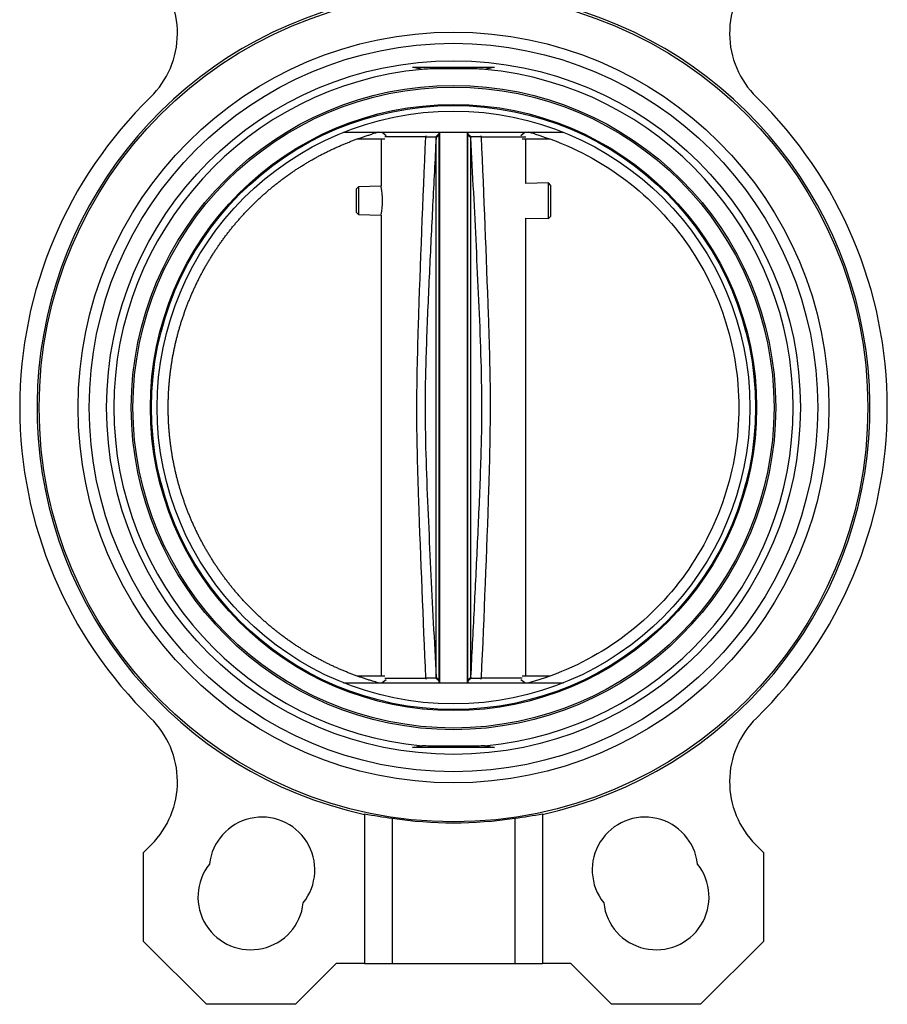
# Model space of a CAD drawing. Header units: millimetres. Extents: x 408 to 1448, y 79 to 1009.
# Tile 3 of 22: x 714 to 870, y 317 to 495. Entities that reach past the tile are written whole.
import ezdxf

# ---------------------------------------------------------------- set-up
doc = ezdxf.new("R2010")
doc.units = ezdxf.units.MM

msp = doc.modelspace()

# ---------------------------------------------------------------- linework, layer by layer
at = {"color": 7, "linetype": 'Continuous', "lineweight": 25}
for p, q in [((799.14, 485.95), (784.44, 485.95)), ((772.02, 474.3), (811.55, 474.3)), ((774.5, 473.1), (779.42, 473.1)), ((778.79, 473.1), (778.79, 464.58)), ((778.97, 474.3), (779.68, 473.73)), ((786.81, 473.45), (779.42, 473.45)), ((789.19, 473.79), (788.66, 473.31)), ((789.18, 474.2), (789.14, 473.97)), ((789.14, 473.97), (789.19, 473.79)), ((789.29, 474.2), (789.29, 375.4)), ((794.29, 375.4), (794.29, 474.2)), ((794.39, 473.79), (794.44, 473.97)), ((794.92, 473.31), (794.39, 473.79)), ((794.44, 473.97), (794.4, 474.2)), ((794.96, 473.48), (794.44, 473.97)), ((794.92, 473.31), (794.96, 473.48)), ((803.9, 473.73), (804.6, 474.3)), ((804.16, 473.1), (809.07, 473.1)), ((804.79, 465.1), (804.79, 473.1)), ((774.73, 464.5), (774.29, 464.05)), ((774.29, 464.05), (774.29, 459.93)), ((778.79, 464.58), (774.73, 464.5)), ((774.73, 464.5), (774.73, 461.99)), ((808.85, 465.18), (804.79, 465.1)), ((809.29, 464.75), (808.85, 465.18)), ((808.85, 461.99), (808.85, 465.18)), ((809.29, 461.99), (809.29, 464.75)), ((774.73, 461.99), (774.73, 459.48)), ((808.85, 458.8), (808.85, 461.99)), ((809.29, 459.23), (809.29, 461.99)), ((774.29, 459.93), (774.73, 459.48)), ((774.73, 459.48), (778.79, 459.4)), ((778.79, 459.4), (778.79, 376.5)), ((804.79, 458.88), (808.85, 458.8)), ((804.79, 376.5), (804.79, 458.88)), ((808.85, 458.8), (809.29, 459.23)), ((779.42, 376.5), (774.5, 376.5)), ((779.68, 375.86), (778.97, 375.3)), ((779.42, 376.15), (786.81, 376.15)), ((789.14, 375.63), (788.62, 376.11)), ((788.66, 376.29), (789.19, 375.81)), ((789.19, 375.81), (789.14, 375.63)), ((789.14, 375.63), (789.18, 375.4)), ((794.39, 375.81), (794.92, 376.29)), ((794.44, 375.63), (794.39, 375.81)), ((794.4, 375.4), (794.44, 375.63)), ((794.44, 375.63), (794.96, 376.11)), ((804.6, 375.3), (803.9, 375.86)), ((809.07, 376.5), (804.16, 376.5)), ((772.02, 375.3), (811.55, 375.3)), ((799.14, 363.65), (784.44, 363.65)), ((775.79, 351.77), (775.79, 324.8)), ((780.79, 350.94), (780.79, 324.8)), ((802.79, 350.94), (802.79, 324.8)), ((807.79, 351.77), (807.79, 324.8)), ((736.07, 344.8), (737.46, 346.2)), ((846.11, 346.2), (847.51, 344.8)), ((736.07, 328.8), (736.07, 344.8)), ((847.51, 344.8), (847.51, 328.8)), ((747.38, 317.49), (736.07, 328.8)), ((847.51, 328.8), (836.19, 317.49)), ((770.69, 324.8), (763.38, 317.49)), ((775.79, 324.8), (770.69, 324.8)), ((775.79, 324.8), (780.79, 324.8)), ((780.79, 324.8), (802.79, 324.8)), ((802.79, 324.8), (807.79, 324.8)), ((812.89, 324.8), (807.79, 324.8)), ((820.19, 317.49), (812.89, 324.8)), ((763.38, 317.49), (747.38, 317.49)), ((836.19, 317.49), (820.19, 317.49))]:
    msp.add_line(p, q, dxfattribs=at)
at = {"color": 8, "linetype": 'Continuous', "lineweight": 25}
for p, q in [((786.81, 473.45), (786.92, 473.72)), ((796.66, 473.72), (796.76, 473.45)), ((786.92, 375.88), (786.81, 376.15)), ((796.76, 376.15), (796.66, 375.88))]:
    msp.add_line(p, q, dxfattribs=at)
at = {"color": 7, "linetype": 'Continuous', "lineweight": 25}
for radius in [74.5, 67.5, 65.5, 62.37, 57.93, 57.63, 54.5, 54.3, 53.3]:
    msp.add_circle((791.79, 424.8), radius, dxfattribs=at)
for centre, radius, start, end in [((726.15, 492.09), 16, 314.2893, 45), ((857.43, 492.09), 16, 135, 225.7107), ((791.79, 424.8), 74.88, 106.0063, 257.6629), ((791.79, 424.8), 74.88, 282.3371, 74.0032), ((791.79, 424.8), 61.07, 95.3052, 264.6948), ((791.79, 424.8), 61.07, 275.3052, 84.6948), ((791.79, 424.8), 78, 134.2893, 225.7107), ((791.79, 424.8), 78, 314.2893, 45.7107), ((765.92, 461.99), 13.11, 349.0085, 10.8419), ((726.15, 357.51), 16, 315, 45.7107), ((857.43, 357.51), 16, 134.2893, 225), ((757.35, 341.65), 9.5, 321.4596, 173.5404), ((791.79, 424.8), 74.67, 261.5292, 278.4708), ((826.23, 341.65), 9.5, 6.4596, 218.5404), ((755.34, 336.8), 9.5, 141.4596, 353.5404), ((828.24, 336.8), 9.5, 186.4596, 38.5404)]:
    msp.add_arc(centre, radius, start, end, dxfattribs=at)
for centre, start_param, end_param in [((790.49, 424.8), 4.513791, 4.581833), ((793.09, 424.8), 4.842945, 4.910987)]:
    msp.add_ellipse(centre, major_axis=(74.51, 0), ratio=0.999848, start_param=start_param, end_param=end_param, dxfattribs=at)
for points in [[(786.14, 485.6), (785.57, 485.7), (785, 485.82), (784.44, 485.95)], [(799.14, 485.95), (798.57, 485.82), (798.01, 485.7), (797.44, 485.6)], [(788.66, 376.29), (788.66, 377.19), (788.66, 378.99), (788.66, 383.19), (788.66, 388.36), (788.66, 394.48), (788.66, 401.36), (788.66, 408.83), (788.66, 416.71), (788.66, 424.8), (788.66, 432.88), (788.66, 440.77), (788.66, 448.24), (788.66, 455.12), (788.66, 461.24), (788.66, 466.4), (788.66, 470.6), (788.66, 472.41), (788.66, 473.31)], [(789.19, 375.81), (789.19, 376.72), (789.19, 378.54), (789.19, 382.78), (789.19, 388), (789.19, 394.18), (789.19, 401.12), (789.19, 408.67), (789.19, 416.63), (789.19, 424.8), (789.19, 432.96), (789.19, 440.92), (789.19, 448.47), (789.19, 455.42), (789.19, 461.6), (789.19, 466.81), (789.19, 471.05), (789.19, 472.88), (789.19, 473.79)], [(794.39, 375.81), (794.39, 376.72), (794.39, 378.54), (794.39, 382.78), (794.39, 388), (794.39, 394.18), (794.39, 401.12), (794.39, 408.67), (794.39, 416.63), (794.39, 424.8), (794.39, 432.96), (794.39, 440.92), (794.39, 448.47), (794.39, 455.42), (794.39, 461.6), (794.39, 466.81), (794.39, 471.05), (794.39, 472.88), (794.39, 473.79)], [(794.92, 376.29), (794.92, 377.19), (794.92, 378.99), (794.92, 383.19), (794.92, 388.36), (794.92, 394.48), (794.92, 401.36), (794.92, 408.83), (794.92, 416.71), (794.92, 424.8), (794.92, 432.88), (794.92, 440.77), (794.92, 448.24), (794.92, 455.12), (794.92, 461.24), (794.92, 466.4), (794.92, 470.6), (794.92, 472.41), (794.92, 473.31)], [(796.76, 473.45), (797.9, 473.45), (800.18, 473.45), (802.74, 473.45), (804.46, 473.45), (804.68, 473.45), (804.79, 473.45)], [(806.33, 375.6), (806.01, 375.5), (805.68, 375.4), (805.35, 375.3)], [(784.44, 363.65), (785, 363.78), (785.57, 363.89), (786.14, 363.99)], [(797.44, 363.99), (798.01, 363.89), (798.57, 363.78), (799.14, 363.65)]]:
    msp.add_open_spline(points, degree=3, dxfattribs=at)
for points, knots in [([(797.44, 485.6), (796.98, 485.65), (796.52, 485.66), (795.58, 485.69), (795.11, 485.69), (794.16, 485.7), (793.69, 485.7), (792.74, 485.7), (792.26, 485.7), (790.84, 485.7), (789.89, 485.7), (788.47, 485.69), (788, 485.69), (787.06, 485.66), (786.6, 485.65), (786.14, 485.6)], [0, 0, 0, 0, 0.125, 0.125, 0.25, 0.25, 0.375, 0.375, 0.5, 0.5, 0.75, 0.75, 0.875, 0.875, 1, 1, 1, 1]), ([(740.49, 424.8), (740.49, 425.03), (740.49, 425.48), (740.51, 426.17), (740.53, 426.86), (740.56, 427.54), (740.6, 428.23), (740.65, 428.91), (740.71, 429.59), (740.78, 430.28), (740.86, 430.96), (740.95, 431.64), (741.04, 432.32), (741.15, 433), (741.26, 433.67), (741.38, 434.35), (741.52, 435.02), (741.66, 435.69), (741.81, 436.36), (741.97, 437.03), (742.13, 437.69), (742.31, 438.36), (742.5, 439.02), (742.69, 439.67), (742.89, 440.33), (743.11, 440.98), (743.33, 441.63), (743.56, 442.28), (743.79, 442.92), (744.04, 443.56), (744.3, 444.2), (744.56, 444.83), (744.83, 445.46), (745.11, 446.09), (745.4, 446.71), (745.7, 447.33), (746, 447.94), (746.32, 448.55), (746.64, 449.16), (746.97, 449.76), (747.31, 450.36), (747.65, 450.95), (748.01, 451.54), (748.37, 452.12), (748.74, 452.7), (749.11, 453.27), (749.5, 453.84), (749.89, 454.4), (750.29, 454.96), (750.7, 455.51), (751.11, 456.06), (751.53, 456.6), (751.96, 457.13), (752.4, 457.66), (752.84, 458.19), (753.29, 458.7), (753.74, 459.22), (754.21, 459.72), (754.68, 460.22), (755.16, 460.71), (755.64, 461.2), (756.13, 461.68), (756.62, 462.15), (757.13, 462.62), (757.64, 463.08), (758.15, 463.53), (758.67, 463.98), (759.2, 464.42), (759.73, 464.85), (760.27, 465.27), (760.81, 465.69), (761.36, 466.1), (761.92, 466.51), (762.48, 466.9), (763.04, 467.29), (763.61, 467.67), (764.19, 468.04), (764.77, 468.41), (765.35, 468.76), (765.94, 469.11), (766.54, 469.45), (767.14, 469.79), (767.74, 470.11), (768.35, 470.43), (768.96, 470.74), (769.57, 471.04), (770.19, 471.33), (770.82, 471.62), (771.45, 471.89), (772.08, 472.16), (772.71, 472.42), (773.35, 472.67), (773.99, 472.91), (774.64, 473.15), (775.28, 473.37), (775.93, 473.59), (776.59, 473.8), (777.02, 473.93), (777.24, 473.99)], [0, 0, 0, 0, 0.010415, 0.020831, 0.031246, 0.041661, 0.052076, 0.062491, 0.072906, 0.08332, 0.093735, 0.104149, 0.114564, 0.124978, 0.135393, 0.145807, 0.156221, 0.166636, 0.17705, 0.187464, 0.197878, 0.208292, 0.218706, 0.229121, 0.239535, 0.249949, 0.260363, 0.270777, 0.281191, 0.291605, 0.302019, 0.312433, 0.322847, 0.333261, 0.343675, 0.354089, 0.364504, 0.374918, 0.385332, 0.395746, 0.406161, 0.416575, 0.42699, 0.437404, 0.447819, 0.458234, 0.468648, 0.479063, 0.489478, 0.499893, 0.510308, 0.520723, 0.531139, 0.541554, 0.55197, 0.562385, 0.572801, 0.583217, 0.593633, 0.604049, 0.614465, 0.624882, 0.635298, 0.645715, 0.656132, 0.666549, 0.676966, 0.687383, 0.697801, 0.708219, 0.718636, 0.729054, 0.739473, 0.749891, 0.76031, 0.770728, 0.781147, 0.791567, 0.801986, 0.812406, 0.822825, 0.833245, 0.843666, 0.854086, 0.864507, 0.874928, 0.885349, 0.895771, 0.906192, 0.916614, 0.927037, 0.937459, 0.947882, 0.958305, 0.968728, 0.979152, 0.989576, 1, 1, 1, 1]), ([(778.23, 474.3), (778.07, 474.25), (777.74, 474.15), (777.41, 474.05), (777.24, 473.99)], [0, 0, 0, 0, 0.500018, 1, 1, 1, 1]), ([(786.81, 376.15), (786.36, 386.81), (785.69, 402.67), (785.06, 423.79), (785.61, 445.57), (786.32, 462.13), (786.81, 473.45)], [0, 0, 0, 0, 0.328988, 0.489075, 0.65086, 1, 1, 1, 1]), ([(788.66, 473.31), (788.45, 469.26), (788.04, 461.17), (787.44, 449.03), (786.9, 436.91), (786.59, 425.64), (786.82, 415.18), (787.21, 405.52), (787.67, 395.81), (788.16, 386.06), (788.49, 379.56), (788.66, 376.29)], [0, 0, 0, 0, 0.125239, 0.250436, 0.375479, 0.499998, 0.598494, 0.698613, 0.798805, 0.898814, 1, 1, 1, 1]), ([(786.81, 473.45), (787.11, 473.45), (787.71, 473.46), (788.35, 473.48), (788.53, 473.48), (788.62, 473.48)], [0, 0, 0, 0, 0.340443, 0.680834, 1, 1, 1, 1]), ([(788.62, 473.48), (788.71, 473.56), (788.87, 473.71), (789.04, 473.87), (789.12, 473.95), (789.14, 473.96), (789.14, 473.96), (789.14, 473.97)], [0, 0, 0, 0, 0.490361, 0.929118, 0.978967, 0.997444, 1, 1, 1, 1]), ([(788.62, 473.48), (788.63, 473.46), (788.66, 473.4), (788.66, 473.34), (788.66, 473.31)], [0, 0, 0, 0, 0.445211, 1, 1, 1, 1]), ([(794.92, 376.29), (795.12, 380.34), (795.54, 388.43), (796.14, 400.57), (796.68, 412.69), (796.98, 423.96), (796.76, 434.42), (796.36, 444.08), (795.9, 453.79), (795.42, 463.54), (795.08, 470.04), (794.92, 473.31)], [0, 0, 0, 0, 0.125239, 0.250436, 0.375479, 0.499998, 0.598494, 0.698613, 0.798805, 0.898814, 1, 1, 1, 1]), ([(796.76, 473.45), (796.54, 473.45), (796.09, 473.46), (795.56, 473.47), (795.15, 473.48), (795.02, 473.48), (794.96, 473.48)], [0, 0, 0, 0, 0.249827, 0.500405, 0.750171, 1, 1, 1, 1]), ([(796.76, 473.45), (797.21, 462.79), (797.88, 446.94), (798.52, 425.82), (797.97, 404.04), (797.25, 387.47), (796.76, 376.15)], [0, 0, 0, 0, 0.328785, 0.488975, 0.650667, 1, 1, 1, 1]), ([(806.33, 473.99), (806.17, 474.05), (805.84, 474.15), (805.51, 474.25), (805.35, 474.3)], [0, 0, 0, 0, 0.499982, 1, 1, 1, 1]), ([(806.33, 473.99), (811.59, 472.44), (816.6, 470.03), (825.6, 463.76), (829.6, 459.9), (836.16, 451.11), (838.74, 446.19), (842.2, 435.78), (843.09, 430.29), (843.09, 424.8)], [0, 0, 0, 0, 0.25, 0.25, 0.5, 0.5, 0.75, 0.75, 1, 1, 1, 1]), ([(777.24, 375.6), (777.02, 375.67), (776.59, 375.8), (775.93, 376.01), (775.28, 376.23), (774.64, 376.45), (773.99, 376.68), (773.35, 376.93), (772.71, 377.18), (772.08, 377.44), (771.45, 377.7), (770.82, 377.98), (770.19, 378.26), (769.57, 378.56), (768.96, 378.86), (768.35, 379.17), (767.74, 379.48), (767.14, 379.81), (766.54, 380.14), (765.94, 380.48), (765.35, 380.83), (764.77, 381.19), (764.19, 381.56), (763.61, 381.93), (763.04, 382.31), (762.48, 382.7), (761.92, 383.09), (761.36, 383.5), (760.81, 383.91), (760.27, 384.32), (759.73, 384.75), (759.2, 385.18), (758.67, 385.62), (758.15, 386.07), (757.64, 386.52), (757.13, 386.98), (756.62, 387.44), (756.13, 387.92), (755.64, 388.4), (755.16, 388.88), (754.68, 389.38), (754.21, 389.88), (753.74, 390.38), (753.29, 390.89), (752.84, 391.41), (752.4, 391.93), (751.96, 392.46), (751.53, 393), (751.11, 393.54), (750.7, 394.09), (750.29, 394.64), (749.89, 395.2), (749.5, 395.76), (749.11, 396.33), (748.74, 396.9), (748.37, 397.48), (748.01, 398.06), (747.65, 398.65), (747.31, 399.24), (746.97, 399.84), (746.64, 400.44), (746.32, 401.05), (746, 401.66), (745.7, 402.27), (745.4, 402.89), (745.11, 403.51), (744.83, 404.14), (744.56, 404.77), (744.3, 405.4), (744.04, 406.04), (743.79, 406.68), (743.56, 407.32), (743.33, 407.97), (743.11, 408.61), (742.89, 409.27), (742.69, 409.92), (742.5, 410.58), (742.31, 411.24), (742.13, 411.9), (741.97, 412.57), (741.81, 413.24), (741.66, 413.91), (741.52, 414.58), (741.38, 415.25), (741.26, 415.92), (741.15, 416.6), (741.04, 417.28), (740.95, 417.96), (740.86, 418.64), (740.78, 419.32), (740.71, 420), (740.65, 420.69), (740.6, 421.37), (740.56, 422.06), (740.53, 422.74), (740.51, 423.43), (740.49, 424.11), (740.49, 424.57), (740.49, 424.8)], [0, 0, 0, 0, 0.010424, 0.020848, 0.031272, 0.041695, 0.052118, 0.062541, 0.072963, 0.083386, 0.093808, 0.104229, 0.114651, 0.125072, 0.135493, 0.145914, 0.156334, 0.166755, 0.177175, 0.187594, 0.198014, 0.208433, 0.218853, 0.229272, 0.23969, 0.250109, 0.260527, 0.270946, 0.281364, 0.291781, 0.302199, 0.312617, 0.323034, 0.333451, 0.343868, 0.354285, 0.364702, 0.375118, 0.385535, 0.395951, 0.406367, 0.416783, 0.427199, 0.437615, 0.44803, 0.458446, 0.468861, 0.479277, 0.489692, 0.500107, 0.510522, 0.520937, 0.531352, 0.541766, 0.552181, 0.562596, 0.57301, 0.583425, 0.593839, 0.604254, 0.614668, 0.625082, 0.635496, 0.645911, 0.656325, 0.666739, 0.677153, 0.687567, 0.697981, 0.708395, 0.718809, 0.729223, 0.739637, 0.750051, 0.760465, 0.770879, 0.781294, 0.791708, 0.802122, 0.812536, 0.82295, 0.833364, 0.843779, 0.854193, 0.864607, 0.875022, 0.885436, 0.895851, 0.906265, 0.91668, 0.927094, 0.937509, 0.947924, 0.958339, 0.968754, 0.979169, 0.989585, 1, 1, 1, 1]), ([(843.09, 424.8), (843.09, 419.31), (842.2, 413.82), (838.74, 403.41), (836.16, 398.48), (829.6, 389.69), (825.6, 385.83), (816.6, 379.56), (811.59, 377.16), (806.33, 375.6)], [0, 0, 0, 0, 0.25, 0.25, 0.5, 0.5, 0.75, 0.75, 1, 1, 1, 1]), ([(778.23, 375.3), (778.07, 375.35), (777.74, 375.45), (777.41, 375.55), (777.24, 375.6)], [0, 0, 0, 0, 0.500018, 1, 1, 1, 1]), ([(788.62, 376.11), (788.52, 376.12), (788.33, 376.12), (787.68, 376.13), (787.1, 376.14), (786.81, 376.15)], [0, 0, 0, 0, 0.339028, 0.678136, 1, 1, 1, 1]), ([(788.66, 376.29), (788.66, 376.26), (788.66, 376.2), (788.63, 376.14), (788.62, 376.11)], [0, 0, 0, 0, 0.498333, 1, 1, 1, 1]), ([(794.92, 376.29), (794.92, 376.26), (794.92, 376.2), (794.94, 376.14), (794.96, 376.11)], [0, 0, 0, 0, 0.49511, 1, 1, 1, 1]), ([(794.96, 376.11), (795.02, 376.12), (795.15, 376.12), (795.56, 376.13), (796.09, 376.14), (796.54, 376.15), (796.76, 376.15)], [0, 0, 0, 0, 0.24983, 0.499595, 0.750174, 1, 1, 1, 1]), ([(804.13, 376.15), (803.68, 376.15), (802.75, 376.15), (800.16, 376.15), (797.9, 376.15), (796.76, 376.15)], [0, 0, 0, 0, 0.319273, 0.659636, 1, 1, 1, 1]), ([(797.44, 363.99), (796.98, 363.95), (796.52, 363.93), (795.58, 363.91), (795.11, 363.9), (794.16, 363.9), (793.69, 363.9), (792.74, 363.9), (792.26, 363.9), (790.84, 363.9), (789.89, 363.9), (788.47, 363.9), (788, 363.91), (787.06, 363.93), (786.6, 363.95), (786.14, 363.99)], [0, 0, 0, 0, 0.125, 0.125, 0.25, 0.25, 0.375, 0.375, 0.5, 0.5, 0.75, 0.75, 0.875, 0.875, 1, 1, 1, 1])]:
    msp.add_open_spline(points, degree=3, knots=knots, dxfattribs=at)

doc.saveas('drawing.dxf')
